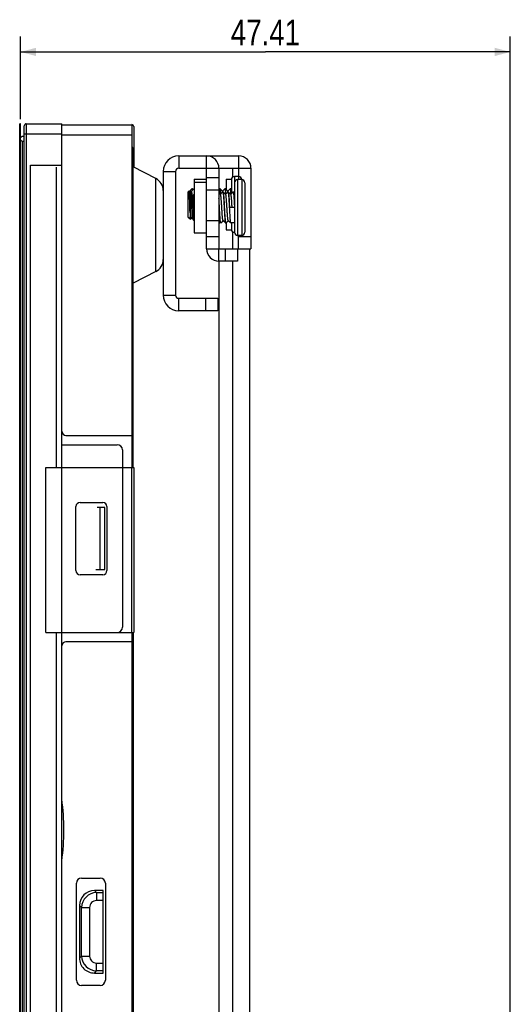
# Model space of a CAD drawing. Header units: millimetres. Extents: x 0 to 1852, y 0 to 1359.
# Tile 28 of 54: x 903 to 951, y 663 to 759. Entities that reach past the tile are written whole.
import ezdxf

# ---------------------------------------------------------------- set-up
doc = ezdxf.new("R2010")
doc.units = ezdxf.units.MM
doc.header["$LTSCALE"] = 65.395
doc.layers.get('0').update_dxf_attribs({"linetype": 'CONTINUOUS'})
doc.layers.add('02___PRT_ALL_AXES', color=7, linetype='CONTINUOUS')
doc.styles.get("Standard").update_dxf_attribs({"font": 'txt', "width": 0.8})
doc.dimstyles.new('DIMSTYLE_1', dxfattribs={"dimtxt": 2.5, "dimasz": 1.5, "dimexe": 1.5, "dimexo": 2, "dimtad": 1, "dimdsep": 46, "dimtxsty": 'Standard', "dimblk": '_FILLED', "dimblk1": '_FILLED', "dimblk2": '_FILLED', "dimcen": 0.09, "dimadec": 0, "dimazin": 0, "dimtp": 0.01, "dimtm": 0.01, "dimtfac": 1, "dimtofl": 0, "dimtmove": 0, "dimatfit": 3, "dimldrblk": '_FILLED', "dimfxl": 0, "dimtolj": 1, "dimarcsym": 0})

# ---------------------------------------------------------------- blocks, each defined once
blk = doc.blocks.new('_FILLED')
at = {"color": 0, "linetype": 'ByBlock'}
blk.add_solid([(0, 0), (-1, 0.267), (-1, -0.267)], dxfattribs=at)
blk = doc.blocks.new('*D3')
at = {"color": 2, "linetype": 'Continuous'}
for p, q in [((903.576, 748.893), (903.576, 756.912)), ((950.984, 566.893), (950.984, 756.912)), ((903.576, 755.412), (927.28, 755.412)), ((950.984, 755.412), (927.28, 755.412))]:
    blk.add_line(p, q, dxfattribs=at)
at = {"color": 2, "linetype": 'Continuous', "xscale": 1.5, "yscale": 1.5, "zscale": 1.5, "rotation": 180}
blk.add_blockref('_FILLED', (903.576, 755.412), dxfattribs=at)
at = {"color": 2, "linetype": 'Continuous', "xscale": 1.5, "yscale": 1.5, "zscale": 1.5}
blk.add_blockref('_FILLED', (950.984, 755.412), dxfattribs=at)
at = {"color": 2, "linetype": 'Continuous', "insert": (927.28, 758.537), "char_height": 2.5, "width": 10, "attachment_point": 2, "line_spacing_factor": 0.9}
blk.add_mtext('47.41', dxfattribs=at)

msp = doc.modelspace()

# ---------------------------------------------------------------- linework, layer by layer
at = {"color": 7, "linetype": 'Continuous'}
for p, q in [((903.496, 429.543), (903.496, 748.443)), ((903.576, 748.443), (903.496, 748.443)), ((903.931, 605.633), (903.931, 748.243)), ((904.131, 748.443), (904.131, 605.633)), ((904.131, 748.443), (907.572, 748.443)), ((907.572, 605.433), (907.572, 748.443)), ((907.572, 748.343), (914.383, 748.343)), ((914.383, 715.143), (914.383, 748.343)), ((903.576, 747.093), (903.726, 747.243)), ((903.726, 747.243), (903.931, 747.243)), ((907.572, 747.443), (903.931, 747.443)), ((914.383, 747.343), (907.572, 747.343)), ((914.531, 748.193), (914.531, 744.246)), ((903.726, 746.743), (903.576, 746.893)), ((903.726, 746.743), (903.726, 433.523)), ((903.931, 746.743), (903.726, 746.743)), ((914.484, 715.143), (914.484, 745.833)), ((918.884, 745.333), (918.884, 744.133)), ((921.584, 736.333), (921.584, 745.333)), ((924.684, 745.333), (924.684, 743.033)), ((904.531, 605.633), (904.531, 744.443)), ((904.531, 744.443), (907.572, 744.443)), ((914.484, 744.633), (914.383, 744.633)), ((907.031, 744.243), (907.031, 715.143)), ((916.681, 743.133), (914.484, 744.27)), ((917.384, 743.833), (918.584, 743.833)), ((918.584, 743.833), (918.584, 731.833)), ((918.884, 744.133), (925.884, 744.133)), ((916.681, 734.133), (916.681, 743.133)), ((921.584, 743.233), (922.784, 743.233)), ((923.984, 743.033), (923.984, 741.66)), ((924.284, 743.333), (924.284, 737.933)), ((924.584, 743.033), (924.584, 737.633)), ((924.984, 743.033), (924.984, 737.633)), ((925.284, 742.733), (925.284, 737.933)), ((919.784, 741.833), (919.896, 741.946)), ((919.784, 741.833), (919.784, 739.433)), ((919.899, 741.946), (919.896, 741.946)), ((919.939, 741.906), (919.899, 741.946)), ((920.155, 742.131), (919.934, 741.91)), ((919.984, 741.833), (920.096, 741.946)), ((919.984, 741.833), (919.984, 739.433)), ((920.099, 741.946), (920.096, 741.946)), ((920.139, 741.906), (920.099, 741.946)), ((920.355, 742.131), (920.134, 741.91)), ((920.155, 742.131), (920.159, 742.133)), ((920.213, 742.131), (920.209, 742.133)), ((920.284, 742.06), (920.213, 742.131)), ((920.284, 741.533), (920.384, 741.633)), ((920.284, 741.533), (920.284, 739.133)), ((920.355, 742.131), (920.359, 742.133)), ((921.584, 742.033), (922.784, 742.033)), ((922.855, 742.131), (922.784, 742.06)), ((922.934, 741.61), (922.784, 741.76)), ((922.855, 742.131), (922.859, 742.133)), ((922.913, 742.131), (922.909, 742.133)), ((923.139, 741.906), (922.913, 742.131)), ((923.155, 741.831), (922.934, 741.61)), ((922.939, 741.606), (922.934, 741.61)), ((923.355, 742.131), (923.134, 741.91)), ((923.155, 741.831), (923.159, 741.833)), ((923.161, 741.836), (923.16, 741.838)), ((923.213, 741.831), (923.209, 741.833)), ((923.439, 741.606), (923.213, 741.831)), ((923.355, 742.131), (923.359, 742.133)), ((923.413, 742.131), (923.409, 742.133)), ((923.639, 741.906), (923.413, 742.131)), ((923.655, 741.831), (923.434, 741.61)), ((923.855, 742.131), (923.634, 741.91)), ((923.655, 741.831), (923.659, 741.833)), ((923.661, 741.834), (923.661, 741.835)), ((923.661, 741.835), (923.661, 741.835)), ((923.713, 741.831), (923.709, 741.833)), ((923.939, 741.606), (923.713, 741.831)), ((923.855, 742.131), (923.859, 742.133)), ((924.155, 741.831), (923.934, 741.61)), ((924.155, 741.831), (924.159, 741.833)), ((920.263, 740.574), (920.259, 740.625)), ((920.276, 740.358), (920.263, 740.574)), ((920.278, 740.332), (920.276, 740.358)), ((920.278, 740.326), (920.278, 740.332)), ((920.284, 740.239), (920.278, 740.326)), ((922.834, 740.333), (922.834, 740.336)), ((924.284, 740.333), (923.834, 740.333)), ((919.784, 739.433), (920.021, 739.196)), ((919.984, 739.433), (920.221, 739.196)), ((920.024, 739.196), (920.021, 739.196)), ((920.024, 739.196), (920.123, 739.294)), ((920.224, 739.196), (920.221, 739.196)), ((920.224, 739.196), (920.284, 739.256)), ((920.284, 739.133), (920.384, 739.033)), ((922.784, 739.033), (921.584, 739.033)), ((922.784, 738.956), (922.905, 738.835)), ((922.905, 738.835), (922.909, 738.833)), ((922.963, 738.835), (922.959, 738.833)), ((922.963, 738.835), (923.184, 739.056)), ((923.179, 739.06), (923.405, 738.835)), ((923.405, 738.835), (923.409, 738.833)), ((923.463, 738.835), (923.459, 738.833)), ((923.463, 738.835), (923.684, 739.056)), ((923.679, 739.06), (923.905, 738.835)), ((923.905, 738.835), (923.909, 738.833)), ((923.984, 738.833), (923.984, 738.233)), ((921.584, 737.533), (922.784, 737.533)), ((924.684, 736.333), (924.684, 737.633)), ((924.684, 737.533), (925.884, 737.533)), ((921.584, 736.333), (922.784, 736.333)), ((922.784, 735.133), (922.784, 736.333)), ((923.384, 736.333), (923.384, 735.133)), ((924.584, 736.333), (924.584, 735.133)), ((924.684, 736.333), (925.884, 736.333)), ((924.584, 735.133), (922.784, 735.133)), ((916.681, 734.133), (914.484, 732.996)), ((917.384, 731.833), (918.584, 731.833)), ((918.884, 730.333), (918.884, 731.533)), ((918.884, 731.533), (922.684, 731.533)), ((921.484, 731.533), (921.484, 730.333)), ((922.684, 731.533), (922.684, 730.333)), ((907.972, 718.243), (914.383, 718.243)), ((907.572, 717.343), (912.942, 717.343)), ((913.442, 716.843), (913.442, 699.643)), ((906.031, 699.143), (906.031, 715.143)), ((906.031, 715.143), (914.531, 715.143)), ((914.351, 699.143), (914.351, 715.143)), ((914.531, 715.143), (914.531, 699.143)), ((908.942, 705.143), (908.942, 711.343)), ((909.342, 711.743), (911.542, 711.743)), ((911.742, 711.243), (910.98, 711.243)), ((911.249, 711.243), (911.249, 705.243)), ((911.742, 705.243), (911.742, 711.243)), ((911.942, 711.343), (911.942, 705.143)), ((911.542, 704.743), (909.342, 704.743)), ((910.852, 705.243), (911.742, 705.243)), ((906.031, 699.143), (914.531, 699.143)), ((907.031, 699.143), (907.031, 606.643)), ((914.383, 611.133), (914.383, 699.143)), ((914.484, 699.143), (914.484, 595.233)), ((914.383, 698.243), (907.972, 698.243)), ((908.984, 665.433), (908.984, 674.833)), ((909.484, 675.333), (911.284, 675.333)), ((911.784, 674.833), (911.784, 665.433)), ((910.933, 673.933), (910.733, 674.133)), ((911.584, 674.133), (910.733, 674.133)), ((910.933, 673.933), (910.933, 673.16)), ((910.933, 673.933), (911.584, 673.933)), ((911.584, 666.133), (911.584, 674.133)), ((911.584, 673.16), (910.933, 673.16)), ((909.284, 672.684), (909.284, 667.582)), ((909.284, 672.684), (909.484, 672.484)), ((909.484, 667.782), (909.484, 672.484)), ((909.484, 672.484), (910.257, 672.484)), ((910.257, 672.484), (910.257, 667.782)), ((909.484, 667.782), (909.284, 667.582)), ((909.484, 667.782), (910.257, 667.782)), ((910.933, 666.333), (910.933, 667.106)), ((910.933, 667.106), (911.584, 667.106)), ((910.733, 666.133), (910.933, 666.333)), ((910.733, 666.133), (911.584, 666.133)), ((911.584, 666.333), (910.933, 666.333)), ((911.284, 664.933), (909.484, 664.933))]:
    msp.add_line(p, q, dxfattribs=at)
at = {"color": 3, "linetype": 'Continuous'}
for p, q in [((903.576, 429.543), (903.576, 748.443)), ((918.884, 745.333), (924.684, 745.333)), ((917.384, 743.833), (917.384, 731.833)), ((922.784, 744.133), (922.784, 736.333)), ((924.084, 744.133), (924.084, 743.255)), ((925.884, 744.133), (925.884, 736.333)), ((924.084, 738.011), (924.084, 736.333)), ((922.784, 736.333), (924.584, 736.333)), ((925.784, 472.433), (925.784, 736.333)), ((922.784, 735.133), (922.784, 473.633)), ((924.084, 735.133), (924.084, 473.633)), ((922.684, 730.333), (918.884, 730.333))]:
    msp.add_line(p, q, dxfattribs=at)
at = {"color": 7, "linetype": 'Continuous'}
for centre, radius, start, end in [((904.131, 748.243), 0.2, 90, 179.99989), ((914.351, 748.193), 0.18, 0, 90), ((913.684, 745.833), 0.8, 0, 28.27028), ((918.884, 743.833), 0.3, 90, 180), ((916.084, 741.979), 1.3, 359.99944, 62.64926), ((924.284, 743.033), 0.3, 90, 180), ((924.584, 742.733), 0.3, 90, 180), ((924.684, 743.033), 0.3, 0, 90), ((924.984, 742.733), 0.3, 0, 90), ((924.284, 738.233), 0.3, 180, 270), ((924.584, 737.933), 0.3, 180, 270), ((924.984, 737.933), 0.3, 270, 360), ((922.784, 736.333), 1.2, 180, 270), ((916.084, 735.287), 1.3, 297.35074, 0.00056), ((918.884, 731.833), 0.3, 180, 270), ((907.972, 718.643), 0.4, 180, 270), ((912.942, 716.843), 0.5, 0, 90), ((909.342, 711.343), 0.4, 90, 180), ((911.542, 711.343), 0.4, 0, 90), ((909.342, 705.143), 0.4, 180, 270), ((911.542, 705.143), 0.4, 270, 360), ((912.942, 699.643), 0.5, 270, 360), ((907.972, 697.843), 0.4, 90, 180), ((884.726, 679.993), 23.042, 352.52151, 7.47849), ((909.484, 674.833), 0.5, 90, 180), ((911.284, 674.833), 0.5, 0, 90), ((910.986, 672.431), 1.503, 92.01045, 177.98956), ((910.986, 667.835), 1.502, 182.00766, 267.9926), ((909.484, 665.433), 0.5, 180, 270), ((911.284, 665.433), 0.5, 270, 360)]:
    msp.add_arc(centre, radius, start, end, dxfattribs=at)
at = {"color": 3, "linetype": 'Continuous'}
for centre, radius, start, end in [((918.884, 743.833), 1.5, 90, 180), ((921.584, 744.133), 1.2, 0, 90), ((924.684, 744.133), 1.2, 0, 90), ((918.884, 731.833), 1.5, 180, 270)]:
    msp.add_arc(centre, radius, start, end, dxfattribs=at)
at = {"color": 7, "linetype": 'Continuous'}
msp.add_ellipse((910.837, 672.58), major_axis=(-1.134, 1.134), ratio=0.935113, start_param=-0.751879, end_param=0.751879, dxfattribs=at)
for points, knots in [([(919.959, 740.633), (919.956, 740.717), (919.952, 740.881), (919.944, 741.12), (919.937, 741.341), (919.931, 741.51), (919.926, 741.63), (919.922, 741.707), (919.918, 741.774), (919.914, 741.83), (919.911, 741.876), (919.908, 741.906), (919.905, 741.925), (919.903, 741.935), (919.901, 741.941), (919.9, 741.945), (919.899, 741.946)], [0, 0, 0, 0, 0.191584, 0.37554, 0.54547, 0.695332, 0.761019, 0.819718, 0.870887, 0.914046, 0.948787, 0.974791, 0.984442, 0.991839, 0.996997, 1, 1, 1, 1]), ([(919.984, 741.665), (919.981, 741.696), (919.974, 741.753), (919.964, 741.818), (919.956, 741.858), (919.951, 741.88), (919.946, 741.895), (919.941, 741.903), (919.939, 741.906)], [0, 0, 0, 0, 0.389587, 0.688632, 0.802539, 0.89217, 0.957622, 1, 1, 1, 1]), ([(920.159, 740.633), (920.156, 740.717), (920.152, 740.881), (920.144, 741.12), (920.137, 741.341), (920.131, 741.51), (920.126, 741.63), (920.122, 741.707), (920.118, 741.774), (920.114, 741.83), (920.111, 741.876), (920.108, 741.906), (920.105, 741.925), (920.103, 741.935), (920.101, 741.941), (920.1, 741.945), (920.099, 741.946)], [0, 0, 0, 0, 0.191584, 0.37554, 0.54547, 0.695332, 0.761019, 0.819718, 0.870887, 0.914046, 0.948787, 0.974791, 0.984442, 0.991839, 0.996997, 1, 1, 1, 1]), ([(920.259, 740.625), (920.254, 740.705), (920.245, 740.863), (920.23, 741.092), (920.215, 741.304), (920.2, 741.493), (920.188, 741.632), (920.177, 741.726), (920.17, 741.783), (920.162, 741.829), (920.155, 741.865), (920.148, 741.889), (920.142, 741.902), (920.139, 741.906)], [0, 0, 0, 0, 0.186683, 0.366937, 0.53435, 0.682978, 0.807562, 0.859435, 0.903749, 0.940132, 0.968326, 0.988201, 1, 1, 1, 1]), ([(920.159, 742.133), (920.161, 742.133), (920.165, 742.13), (920.172, 742.116), (920.179, 742.086), (920.188, 742.036), (920.193, 741.996), (920.196, 741.973)], [0, 0, 0, 0, 0.031721, 0.085209, 0.275519, 0.581195, 1, 1, 1, 1]), ([(920.24, 742.019), (920.238, 742.034), (920.234, 742.059), (920.228, 742.093), (920.222, 742.114), (920.217, 742.126), (920.214, 742.13), (920.213, 742.131)], [0, 0, 0, 0, 0.3809, 0.674424, 0.879709, 0.94995, 1, 1, 1, 1]), ([(922.859, 742.133), (922.86, 742.133), (922.864, 742.13), (922.868, 742.123), (922.872, 742.113), (922.878, 742.09), (922.886, 742.052), (922.894, 741.994), (922.902, 741.921), (922.91, 741.833), (922.919, 741.731), (922.924, 741.659), (922.927, 741.621)], [0, 0, 0, 0, 0.009106, 0.023806, 0.04574, 0.075307, 0.157633, 0.270502, 0.412864, 0.583201, 0.779639, 1, 1, 1, 1]), ([(922.974, 741.654), (922.972, 741.688), (922.967, 741.752), (922.96, 741.842), (922.952, 741.921), (922.944, 741.988), (922.937, 742.042), (922.93, 742.084), (922.923, 742.11), (922.918, 742.125), (922.915, 742.129), (922.913, 742.131)], [0, 0, 0, 0, 0.209444, 0.397477, 0.562403, 0.702749, 0.817286, 0.905122, 0.965766, 0.986032, 1, 1, 1, 1]), ([(923.179, 739.06), (923.175, 739.064), (923.17, 739.077), (923.163, 739.101), (923.156, 739.137), (923.148, 739.182), (923.141, 739.239), (923.133, 739.304), (923.126, 739.379), (923.113, 739.53), (923.095, 739.769), (923.073, 740.1), (923.055, 740.393), (923.04, 740.629), (923.029, 740.799), (923.018, 740.961), (923.007, 741.11), (922.996, 741.243), (922.985, 741.358), (922.974, 741.453), (922.964, 741.518), (922.956, 741.558), (922.951, 741.58), (922.946, 741.595), (922.941, 741.603), (922.939, 741.606)], [0, 0, 0, 0, 0.005904, 0.015836, 0.02992, 0.048091, 0.070222, 0.096129, 0.125594, 0.158361, 0.273477, 0.40651, 0.546941, 0.616456, 0.683656, 0.747204, 0.80584, 0.858403, 0.903856, 0.941312, 0.970063, 0.981014, 0.989632, 0.995926, 1, 1, 1, 1]), ([(923.16, 741.838), (923.159, 741.846), (923.156, 741.862), (923.15, 741.881), (923.145, 741.896), (923.141, 741.903), (923.139, 741.906)], [0, 0, 0, 0, 0.363849, 0.650961, 0.861778, 1, 1, 1, 1]), ([(923.159, 741.833), (923.162, 741.833), (923.167, 741.826), (923.171, 741.816), (923.177, 741.797), (923.183, 741.764), (923.191, 741.714), (923.199, 741.652), (923.206, 741.576), (923.214, 741.489), (923.225, 741.351), (923.238, 741.156), (923.253, 740.9), (923.269, 740.622), (923.279, 740.431), (923.284, 740.333)], [0, 0, 0, 0, 0.007047, 0.013555, 0.022285, 0.046536, 0.079789, 0.1218, 0.172193, 0.230511, 0.296197, 0.447119, 0.61921, 0.805878, 1, 1, 1, 1]), ([(923.334, 740.333), (923.329, 740.427), (923.319, 740.613), (923.304, 740.882), (923.29, 741.132), (923.277, 741.323), (923.266, 741.46), (923.259, 741.548), (923.251, 741.625), (923.244, 741.691), (923.237, 741.744), (923.229, 741.785), (923.223, 741.811), (923.218, 741.825), (923.215, 741.829), (923.213, 741.831)], [0, 0, 0, 0, 0.188198, 0.369652, 0.537891, 0.686891, 0.752488, 0.811352, 0.862964, 0.906878, 0.942719, 0.970217, 0.989227, 0.995595, 1, 1, 1, 1]), ([(923.359, 742.133), (923.36, 742.133), (923.364, 742.13), (923.368, 742.123), (923.372, 742.113), (923.378, 742.09), (923.386, 742.052), (923.394, 741.994), (923.402, 741.921), (923.41, 741.833), (923.419, 741.731), (923.424, 741.659), (923.427, 741.621)], [0, 0, 0, 0, 0.009101, 0.023791, 0.045716, 0.075277, 0.157594, 0.270462, 0.412829, 0.583173, 0.779622, 1, 1, 1, 1]), ([(923.474, 741.654), (923.472, 741.688), (923.467, 741.752), (923.46, 741.842), (923.452, 741.921), (923.444, 741.988), (923.437, 742.042), (923.43, 742.084), (923.423, 742.11), (923.418, 742.125), (923.415, 742.129), (923.413, 742.131)], [0, 0, 0, 0, 0.209442, 0.397476, 0.562405, 0.702752, 0.817291, 0.905125, 0.965766, 0.986032, 1, 1, 1, 1]), ([(923.679, 739.06), (923.675, 739.064), (923.67, 739.077), (923.663, 739.101), (923.656, 739.137), (923.648, 739.182), (923.641, 739.239), (923.633, 739.304), (923.626, 739.379), (923.613, 739.53), (923.595, 739.769), (923.573, 740.1), (923.555, 740.393), (923.54, 740.629), (923.529, 740.799), (923.518, 740.961), (923.507, 741.11), (923.496, 741.243), (923.485, 741.358), (923.474, 741.453), (923.464, 741.518), (923.456, 741.558), (923.451, 741.58), (923.446, 741.595), (923.441, 741.603), (923.439, 741.606)], [0, 0, 0, 0, 0.005902, 0.015836, 0.029918, 0.048091, 0.070221, 0.096128, 0.125594, 0.15836, 0.273476, 0.406509, 0.54694, 0.616456, 0.683655, 0.747204, 0.80584, 0.858402, 0.903854, 0.941311, 0.970062, 0.981013, 0.989632, 0.995924, 1, 1, 1, 1]), ([(923.661, 741.835), (923.659, 741.844), (923.656, 741.86), (923.651, 741.881), (923.645, 741.895), (923.641, 741.903), (923.639, 741.906)], [0, 0, 0, 0, 0.364806, 0.652358, 0.862859, 1, 1, 1, 1]), ([(923.659, 741.833), (923.662, 741.833), (923.667, 741.826), (923.671, 741.816), (923.677, 741.797), (923.683, 741.764), (923.691, 741.715), (923.699, 741.652), (923.706, 741.576), (923.714, 741.489), (923.725, 741.351), (923.738, 741.156), (923.753, 740.9), (923.769, 740.622), (923.779, 740.431), (923.784, 740.333)], [0, 0, 0, 0, 0.007041, 0.013546, 0.022273, 0.046518, 0.079767, 0.121774, 0.172165, 0.23048, 0.296165, 0.447089, 0.61919, 0.805869, 1, 1, 1, 1]), ([(923.834, 740.333), (923.829, 740.427), (923.819, 740.613), (923.804, 740.882), (923.789, 741.132), (923.777, 741.323), (923.766, 741.46), (923.759, 741.548), (923.751, 741.625), (923.744, 741.691), (923.737, 741.744), (923.729, 741.785), (923.723, 741.811), (923.718, 741.825), (923.715, 741.829), (923.713, 741.831)], [0, 0, 0, 0, 0.188201, 0.369659, 0.537898, 0.686895, 0.752491, 0.811354, 0.862967, 0.906881, 0.942721, 0.970218, 0.989227, 0.995595, 1, 1, 1, 1]), ([(923.859, 742.133), (923.86, 742.133), (923.864, 742.13), (923.868, 742.123), (923.872, 742.113), (923.878, 742.09), (923.886, 742.052), (923.894, 741.994), (923.902, 741.92), (923.91, 741.832), (923.919, 741.731), (923.924, 741.659), (923.927, 741.621)], [0, 0, 0, 0, 0.009103, 0.023799, 0.04573, 0.075294, 0.157619, 0.270491, 0.412859, 0.583201, 0.779641, 1, 1, 1, 1]), ([(924.059, 740.333), (924.054, 740.413), (924.044, 740.569), (924.029, 740.797), (924.015, 741.008), (924, 741.196), (923.987, 741.334), (923.977, 741.427), (923.97, 741.484), (923.962, 741.529), (923.955, 741.565), (923.948, 741.589), (923.942, 741.602), (923.939, 741.606)], [0, 0, 0, 0, 0.186972, 0.367333, 0.534736, 0.683274, 0.807739, 0.859557, 0.903816, 0.940163, 0.968326, 0.988195, 1, 1, 1, 1]), ([(924.159, 741.833), (924.162, 741.833), (924.167, 741.826), (924.171, 741.816), (924.177, 741.797), (924.183, 741.764), (924.191, 741.714), (924.199, 741.652), (924.206, 741.576), (924.214, 741.489), (924.225, 741.351), (924.238, 741.156), (924.253, 740.9), (924.269, 740.622), (924.279, 740.431), (924.284, 740.333)], [0, 0, 0, 0, 0.007045, 0.013552, 0.02228, 0.046528, 0.07978, 0.121789, 0.172182, 0.230497, 0.296181, 0.447099, 0.619195, 0.805873, 1, 1, 1, 1]), ([(919.984, 739.81), (919.982, 739.873), (919.973, 740.147), (919.965, 740.422), (919.959, 740.633)], [0, 0, 0, 0, 0.229467, 1, 1, 1, 1]), ([(920.221, 739.196), (920.22, 739.196), (920.219, 739.2), (920.217, 739.207), (920.215, 739.217), (920.214, 739.231), (920.212, 739.247), (920.209, 739.276), (920.206, 739.32), (920.202, 739.381), (920.198, 739.454), (920.194, 739.538), (920.19, 739.633), (920.186, 739.737), (920.181, 739.891), (920.175, 740.099), (920.167, 740.361), (920.162, 740.541), (920.159, 740.633)], [0, 0, 0, 0, 0.002813, 0.007774, 0.014972, 0.02442, 0.03611, 0.050023, 0.084416, 0.127312, 0.178338, 0.237037, 0.302866, 0.375216, 0.453403, 0.624269, 0.808875, 1, 1, 1, 1]), ([(922.834, 740.336), (922.826, 740.49), (922.81, 740.783), (922.793, 741.076), (922.784, 741.215)], [0, 0, 0, 0, 0.525663, 1, 1, 1, 1]), ([(922.784, 740.333), (922.796, 740.096), (922.814, 739.758), (922.841, 739.34), (922.855, 739.159), (922.863, 739.08)], [0, 0, 0, 0, 0.567798, 0.808383, 1, 1, 1, 1]), ([(922.959, 738.833), (922.955, 738.833), (922.951, 738.84), (922.947, 738.85), (922.941, 738.869), (922.934, 738.902), (922.927, 738.952), (922.919, 739.014), (922.911, 739.09), (922.904, 739.177), (922.893, 739.315), (922.88, 739.51), (922.865, 739.766), (922.849, 740.044), (922.839, 740.235), (922.834, 740.333)], [0, 0, 0, 0, 0.007048, 0.013557, 0.022288, 0.04654, 0.079794, 0.121806, 0.172201, 0.230519, 0.296206, 0.447126, 0.619214, 0.805881, 1, 1, 1, 1]), ([(923.284, 740.333), (923.289, 740.239), (923.299, 740.053), (923.314, 739.784), (923.328, 739.534), (923.341, 739.343), (923.351, 739.206), (923.359, 739.118), (923.366, 739.041), (923.374, 738.975), (923.381, 738.922), (923.388, 738.881), (923.395, 738.855), (923.4, 738.841), (923.403, 738.837), (923.405, 738.835)], [0, 0, 0, 0, 0.188199, 0.369651, 0.537886, 0.686886, 0.752485, 0.811351, 0.862965, 0.906879, 0.94272, 0.970218, 0.989226, 0.995595, 1, 1, 1, 1]), ([(923.459, 738.833), (923.455, 738.833), (923.451, 738.84), (923.447, 738.85), (923.441, 738.869), (923.434, 738.902), (923.427, 738.952), (923.419, 739.014), (923.411, 739.09), (923.404, 739.177), (923.393, 739.315), (923.38, 739.51), (923.365, 739.766), (923.349, 740.044), (923.339, 740.235), (923.334, 740.333)], [0, 0, 0, 0, 0.007052, 0.013562, 0.022294, 0.046549, 0.079806, 0.121819, 0.172215, 0.230533, 0.296219, 0.447134, 0.619221, 0.805887, 1, 1, 1, 1]), ([(923.784, 740.333), (923.789, 740.239), (923.799, 740.053), (923.814, 739.784), (923.828, 739.534), (923.841, 739.343), (923.851, 739.206), (923.859, 739.118), (923.866, 739.041), (923.874, 738.975), (923.881, 738.922), (923.888, 738.881), (923.895, 738.855), (923.9, 738.841), (923.903, 738.837), (923.905, 738.835)], [0, 0, 0, 0, 0.1882, 0.369656, 0.537895, 0.686893, 0.752491, 0.811355, 0.862969, 0.906882, 0.942722, 0.970219, 0.989227, 0.995595, 1, 1, 1, 1]), ([(920.021, 739.196), (920.02, 739.197), (920.018, 739.203), (920.016, 739.215), (920.013, 739.234), (920.011, 739.258), (920.008, 739.288), (920.004, 739.341), (920.002, 739.383), (920, 739.413)], [0, 0, 0, 0, 0.028973, 0.085253, 0.169546, 0.281721, 0.421459, 0.588211, 1, 1, 1, 1]), ([(922.863, 739.08), (922.864, 739.069), (922.868, 739.029), (922.872, 738.99), (922.876, 738.962)], [0, 0, 0, 0, 0.277756, 1, 1, 1, 1]), ([(922.876, 738.962), (922.878, 738.945), (922.882, 738.916), (922.889, 738.878), (922.895, 738.854), (922.9, 738.841), (922.903, 738.837), (922.905, 738.835)], [0, 0, 0, 0, 0.383437, 0.678078, 0.882623, 0.951688, 1, 1, 1, 1]), ([(910.933, 673.16), (910.76, 673.154), (910.393, 673.024), (910.262, 672.657), (910.257, 672.484)], [0, 0, 0, 0, 0.499992, 1, 1, 1, 1]), ([(909.284, 667.582), (909.284, 667.211), (909.582, 666.431), (910.362, 666.133), (910.733, 666.133)], [0, 0, 0, 0, 0.500045, 1, 1, 1, 1]), ([(910.257, 667.782), (910.263, 667.609), (910.393, 667.243), (910.76, 667.111), (910.933, 667.106)], [0, 0, 0, 0, 0.499983, 1, 1, 1, 1])]:
    msp.add_open_spline(points, degree=3, knots=knots, dxfattribs=at)
at = {"layer": '02___PRT_ALL_AXES', "color": 7, "linetype": 'Continuous'}
for p, q in [((920.384, 743.083), (920.384, 737.883)), ((920.384, 743.083), (921.584, 743.083)), ((920.384, 742.783), (921.584, 742.783)), ((923.484, 743.083), (923.484, 742.06)), ((923.484, 743.083), (923.984, 743.083)), ((924.684, 743.333), (924.284, 743.333)), ((924.984, 743.033), (924.584, 743.033)), ((920.209, 742.133), (920.159, 742.133)), ((920.384, 742.133), (920.359, 742.133)), ((922.909, 742.133), (922.859, 742.133)), ((923.209, 741.833), (923.159, 741.833)), ((923.409, 742.133), (923.359, 742.133)), ((923.709, 741.833), (923.659, 741.833)), ((923.984, 742.133), (923.859, 742.133)), ((924.284, 741.833), (924.159, 741.833)), ((922.959, 738.833), (922.909, 738.833)), ((923.459, 738.833), (923.409, 738.833)), ((923.484, 738.856), (923.484, 738.183)), ((924.284, 738.833), (923.909, 738.833)), ((920.384, 737.883), (921.584, 737.883)), ((923.484, 738.183), (923.984, 738.183)), ((924.984, 737.633), (924.584, 737.633))]:
    msp.add_line(p, q, dxfattribs=at)

# ---------------------------------------------------------------- dimensions: what is measured, and where the dimension line sits
at = {"color": 2, "linetype": 'Continuous'}
dim = msp.add_linear_dim(base=(903.576, 755.412), p1=(950.984, 564.893), p2=(903.576, 746.893), angle=180, dimstyle='DIMSTYLE_1', dxfattribs=at)
dim.commit()
dim.dimension.update_dxf_attribs({"geometry": '*D3', "text_midpoint": (927.03, 755.412), "dimtype": 160})

doc.saveas('drawing.dxf')
